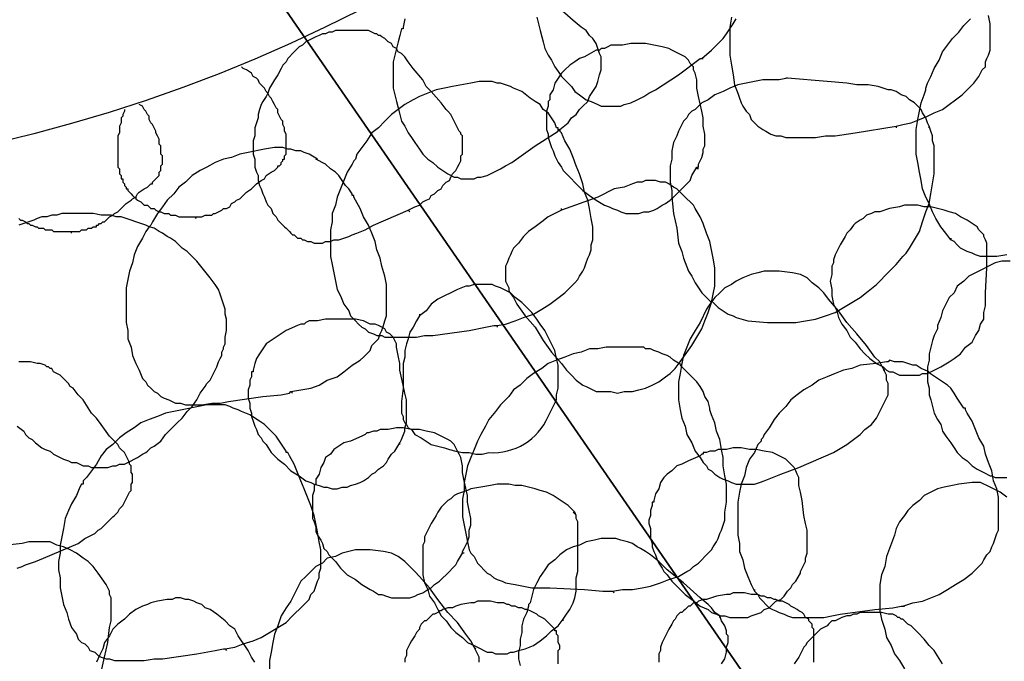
# Model space of a CAD drawing. Header units: millimetres. Extents: x 14 to 424, y 0 to 287.
# Tile 31 of 104: x 123 to 148, y 143 to 159. Entities that reach past the tile are written whole.
import ezdxf

# ---------------------------------------------------------------- set-up
doc = ezdxf.new("R2010")
doc.units = ezdxf.units.MM
doc.layers.add('PDF _0', color=7, linetype='Continuous')
doc.layers.add('PDF _CONTORNI', color=7, linetype='Continuous')

msp = doc.modelspace()

# ---------------------------------------------------------------- linework, layer by layer
at = {"layer": 'PDF _0', "lineweight": 25}
for points in [[(136.759, 156.45), (136.967, 156.616), (137.05, 156.741), (137.174, 156.824), (137.257, 156.949), (137.34, 157.032), (137.465, 157.156), (137.507, 157.281), (137.59, 157.406), (137.673, 157.53), (137.714, 157.655), (137.756, 157.821), (137.797, 157.946), (137.797, 158.07), (137.797, 158.237), (137.797, 158.278), (137.756, 158.361), (137.714, 158.486), (137.673, 158.61), (137.59, 158.735), (137.507, 158.818), (137.424, 158.943), (137.299, 159.026), (137.091, 159.192), (136.676, 159.566)], [(132.854, 159.234), (132.812, 159.026), (132.812, 158.984), (132.771, 158.984), (132.729, 158.818), (132.688, 158.652), (132.646, 158.486), (132.605, 158.32), (132.563, 158.153), (132.563, 157.987), (132.563, 157.821), (132.563, 157.655), (132.563, 157.489), (132.605, 157.323), (132.646, 157.156), (132.688, 156.99), (132.729, 156.824), (132.771, 156.658), (132.854, 156.533), (132.937, 156.367), (133.02, 156.242), (133.103, 156.118), (133.228, 155.952), (133.311, 155.827), (133.435, 155.702), (133.56, 155.619), (133.685, 155.495), (133.809, 155.412), (133.934, 155.329), (134.1, 155.245), (134.183, 155.245), (134.266, 155.204), (134.349, 155.204), (134.433, 155.204), (134.516, 155.204), (134.599, 155.204), (134.682, 155.245), (134.765, 155.245), (134.931, 155.287), (135.097, 155.37), (135.263, 155.453), (135.388, 155.536), (135.554, 155.619), (136.136, 156.035), (136.717, 156.409), (136.717, 156.45), (136.759, 156.45), (136.759, 156.409)], [(136.177, 159.275), (136.219, 159.109), (136.26, 158.943), (136.302, 158.777), (136.343, 158.652), (136.385, 158.486), (136.468, 158.32), (136.551, 158.195), (136.634, 158.029), (136.717, 157.904), (136.8, 157.78), (136.925, 157.655), (137.05, 157.53), (137.133, 157.406), (137.257, 157.323), (137.424, 157.198), (137.548, 157.156), (137.714, 157.073), (137.797, 157.032), (137.881, 157.032), (137.964, 157.032), (138.047, 157.032), (138.13, 157.032), (138.213, 157.032), (138.296, 157.032), (138.379, 157.073), (138.545, 157.115), (138.711, 157.198), (138.878, 157.281), (139.002, 157.364), (139.168, 157.447), (139.75, 157.821), (140.29, 158.237), (140.332, 158.237), (140.373, 158.237)], [(140.332, 158.237), (140.581, 158.444), (140.664, 158.527), (140.789, 158.652), (140.872, 158.735), (140.955, 158.86), (141.038, 158.984), (141.121, 159.109), (141.204, 159.234)], [(141.079, 159.275), (141.038, 159.026), (141.038, 158.777), (141.038, 158.527), (141.038, 158.32), (141.079, 158.07), (141.121, 157.821), (141.162, 157.572), (141.246, 157.364), (141.287, 157.239), (141.329, 157.115), (141.37, 157.032), (141.453, 156.907), (141.536, 156.824), (141.578, 156.699), (141.661, 156.616), (141.744, 156.533), (141.869, 156.45), (141.952, 156.409), (142.076, 156.326), (142.201, 156.284), (142.326, 156.284), (142.45, 156.242), (142.575, 156.242), (142.7, 156.242), (142.949, 156.242), (143.198, 156.242), (143.447, 156.284), (143.697, 156.284), (144.195, 156.367), (145.234, 156.533), (145.234, 156.492)], [(145.234, 156.533), (145.4, 156.575), (145.608, 156.616), (145.815, 156.699), (146.023, 156.783), (146.189, 156.866), (146.397, 156.949), (146.563, 157.073), (146.729, 157.198), (146.895, 157.323), (147.02, 157.447), (147.186, 157.613), (147.311, 157.78), (147.352, 157.863), (147.394, 157.946), (147.477, 158.029), (147.477, 158.153), (147.518, 158.237), (147.56, 158.32), (147.602, 158.444), (147.602, 158.527), (147.602, 158.735), (147.602, 158.943), (147.602, 159.109), (147.56, 159.317)], [(148.017, 153.293), (147.768, 153.251), (147.685, 153.251), (147.56, 153.251), (147.435, 153.251), (147.352, 153.251), (147.228, 153.293), (147.145, 153.334), (147.02, 153.376), (146.937, 153.418), (146.854, 153.459), (146.771, 153.542), (146.688, 153.625), (146.605, 153.667), (146.48, 153.833), (146.355, 153.999), (146.231, 154.207), (146.148, 154.373), (146.064, 154.581), (145.981, 154.747), (145.898, 154.955), (145.857, 155.162), (145.815, 155.37), (145.774, 155.619), (145.732, 155.827), (145.732, 156.035), (145.732, 156.242), (145.732, 156.45), (145.774, 156.699), (145.815, 156.907), (145.857, 157.115), (145.94, 157.323), (145.981, 157.447), (145.981, 157.489), (146.023, 157.613), (146.106, 157.78), (146.189, 157.987), (146.314, 158.195), (146.397, 158.403), (146.521, 158.569), (146.646, 158.735), (146.812, 158.901), (146.937, 159.067), (147.103, 159.234)], [(132.937, 154.415), (133.103, 154.498), (133.228, 154.539), (133.311, 154.622), (133.394, 154.664), (133.477, 154.705), (133.519, 154.788), (133.602, 154.83), (133.685, 154.913), (133.768, 154.955), (133.809, 155.038), (133.892, 155.121), (133.976, 155.162), (134.017, 155.245), (134.059, 155.329), (134.142, 155.412), (134.183, 155.495), (134.225, 155.578), (134.266, 155.661), (134.266, 155.744), (134.266, 155.786), (134.308, 155.827), (134.308, 155.869), (134.308, 155.91), (134.308, 155.952), (134.308, 155.993), (134.308, 156.035), (134.308, 156.118), (134.308, 156.159), (134.308, 156.201), (134.308, 156.242), (134.308, 156.284), (134.266, 156.326), (134.266, 156.367), (134.225, 156.409), (134.183, 156.492), (134.142, 156.575), (134.1, 156.658), (134.059, 156.741), (134.017, 156.824), (133.934, 156.907), (133.892, 156.949), (133.768, 157.115), (133.519, 157.406), (133.394, 157.53), (133.311, 157.696), (133.062, 157.987), (132.937, 158.153), (132.854, 158.278), (132.771, 158.361), (132.688, 158.403), (132.646, 158.486), (132.563, 158.527), (132.522, 158.61), (132.438, 158.652), (132.355, 158.735), (132.272, 158.777), (132.231, 158.818), (132.189, 158.818), (132.148, 158.86), (132.106, 158.86), (132.023, 158.901), (131.94, 158.943), (131.732, 158.943), (131.566, 158.943), (131.483, 158.943), (131.4, 158.943), (131.317, 158.943), (131.234, 158.943), (131.109, 158.943), (131.026, 158.901), (130.943, 158.901), (130.86, 158.86), (130.777, 158.86), (130.694, 158.818), (130.611, 158.777), (130.527, 158.735), (130.444, 158.693), (130.361, 158.652), (130.278, 158.569), (130.195, 158.527), (130.154, 158.486), (130.071, 158.403), (130.029, 158.361), (129.946, 158.278), (129.904, 158.237), (129.863, 158.153), (129.78, 158.07), (129.738, 157.987), (129.655, 157.821), (129.572, 157.696), (129.447, 157.489), (129.406, 157.364), (129.364, 157.281), (129.281, 157.156), (129.24, 157.073), (129.198, 156.949), (129.157, 156.824), (129.157, 156.741), (129.115, 156.616), (129.073, 156.492), (129.073, 156.409), (129.073, 156.284), (129.032, 156.159), (129.032, 156.076), (129.032, 155.952), (129.032, 155.827), (129.073, 155.702), (129.073, 155.619), (129.073, 155.495), (129.115, 155.37), (129.157, 155.287), (129.157, 155.162), (129.198, 155.038), (129.24, 154.955), (129.281, 154.83), (129.323, 154.747), (129.364, 154.622), (129.406, 154.539), (129.489, 154.456), (129.53, 154.332), (129.614, 154.248), (129.655, 154.165), (129.738, 154.082), (129.821, 153.999), (129.863, 153.958), (129.904, 153.916), (129.946, 153.875), (129.987, 153.833), (130.029, 153.791), (130.071, 153.791), (130.112, 153.75), (130.154, 153.708), (130.237, 153.708), (130.278, 153.667), (130.32, 153.667), (130.403, 153.625), (130.444, 153.625), (130.486, 153.625), (130.569, 153.584), (130.611, 153.584), (130.694, 153.584), (130.735, 153.584), (130.777, 153.584), (130.86, 153.625), (130.901, 153.625), (130.984, 153.625), (131.068, 153.667), (131.192, 153.667), (131.317, 153.708), (131.441, 153.75), (131.525, 153.791), (131.649, 153.833), (131.857, 153.916), (132.065, 154.041), (132.937, 154.415), (132.979, 154.373)], [(140.248, 155.453), (140.207, 155.453), (140.207, 155.495), (140.248, 155.495), (140.248, 155.578), (140.332, 155.744), (140.373, 155.869), (140.373, 155.952), (140.415, 156.035), (140.415, 156.159), (140.415, 156.326), (140.373, 156.533), (140.373, 156.741), (140.332, 156.907), (140.248, 157.281), (140.207, 157.489), (140.207, 157.696), (140.165, 157.863), (140.124, 157.946), (140.124, 158.029), (140.041, 158.112), (139.999, 158.195), (139.916, 158.278), (139.833, 158.32), (139.75, 158.361), (139.667, 158.403), (139.584, 158.444), (139.501, 158.486), (139.335, 158.527), (139.127, 158.569), (138.919, 158.61), (138.753, 158.61), (138.545, 158.61), (138.338, 158.569), (138.171, 158.569), (138.047, 158.569), (137.964, 158.527), (137.881, 158.486), (137.839, 158.486), (137.797, 158.486), (137.756, 158.444), (137.673, 158.444), (137.382, 158.278), (137.257, 158.237), (137.133, 158.153), (137.008, 158.07), (136.884, 157.946), (136.8, 157.863), (136.717, 157.738), (136.634, 157.613), (136.593, 157.447), (136.51, 157.323), (136.51, 157.281), (136.51, 157.239), (136.51, 157.198), (136.468, 157.156), (136.468, 157.032), (136.427, 156.907), (136.427, 156.824), (136.427, 156.699), (136.427, 156.575), (136.427, 156.45), (136.468, 156.326), (136.468, 156.242), (136.51, 156.118), (136.551, 155.993), (136.593, 155.91), (136.634, 155.786), (136.676, 155.702), (136.717, 155.619), (136.8, 155.495), (136.842, 155.412), (137.008, 155.245), (137.174, 155.079), (137.34, 154.913), (137.507, 154.788), (137.673, 154.664), (137.881, 154.539), (138.005, 154.498), (138.088, 154.456), (138.213, 154.415), (138.296, 154.373), (138.421, 154.332), (138.545, 154.332), (138.67, 154.332), (138.753, 154.332), (138.878, 154.373), (139.002, 154.373), (139.127, 154.415), (139.21, 154.456), (139.335, 154.539), (139.418, 154.581), (139.542, 154.664), (139.625, 154.747), (139.708, 154.83), (139.792, 154.913), (139.875, 154.996), (139.958, 155.079), (140.041, 155.162), (140.082, 155.287), (140.207, 155.495)], [(127.578, 154.207), (127.619, 154.248), (127.703, 154.248), (127.744, 154.248), (127.827, 154.29), (127.91, 154.29), (127.952, 154.29), (127.993, 154.29), (128.035, 154.332), (128.076, 154.332), (128.16, 154.373), (128.243, 154.415), (128.284, 154.456), (128.367, 154.456), (128.45, 154.498), (128.492, 154.581), (128.575, 154.622), (128.617, 154.664), (128.7, 154.705), (128.741, 154.747), (128.866, 154.872), (128.99, 154.955), (129.115, 155.079), (129.24, 155.162), (129.323, 155.204), (129.364, 155.287), (129.489, 155.37), (129.572, 155.412), (129.614, 155.453), (129.655, 155.495), (129.655, 155.536), (129.697, 155.536), (129.738, 155.578), (129.738, 155.619), (129.78, 155.661), (129.78, 155.702), (129.821, 155.702), (129.821, 155.744), (129.821, 155.786), (129.863, 155.827), (129.863, 155.869), (129.863, 155.91), (129.863, 155.952), (129.863, 155.993), (129.863, 156.035), (129.863, 156.076), (129.863, 156.118), (129.863, 156.159), (129.863, 156.242), (129.863, 156.326), (129.821, 156.409), (129.821, 156.492), (129.78, 156.575), (129.78, 156.658), (129.738, 156.699), (129.697, 156.783), (129.655, 156.866), (129.655, 156.949), (129.614, 156.99), (129.572, 157.073), (129.53, 157.156), (129.489, 157.239), (129.447, 157.281), (129.406, 157.364), (129.364, 157.406), (129.323, 157.489), (129.24, 157.572), (129.198, 157.613), (129.157, 157.696), (129.115, 157.738), (129.032, 157.78), (128.99, 157.863), (128.866, 157.946), (128.783, 157.987), (128.741, 158.029)], [(142.492, 157.738), (142.284, 157.696), (142.076, 157.696), (141.869, 157.696), (141.661, 157.655), (141.453, 157.613), (141.246, 157.572), (141.038, 157.489), (140.872, 157.406), (140.664, 157.323), (140.498, 157.198), (140.332, 157.115), (140.165, 156.949), (140.082, 156.907), (139.999, 156.824), (139.958, 156.741), (139.875, 156.658), (139.833, 156.575), (139.792, 156.492), (139.75, 156.409), (139.708, 156.284), (139.625, 156.118), (139.584, 155.91), (139.584, 155.702), (139.542, 155.536), (139.542, 155.329), (139.542, 155.121), (139.584, 154.913), (139.584, 154.747), (139.625, 154.332), (139.708, 153.958), (139.75, 153.584), (139.833, 153.376), (139.875, 153.21), (139.999, 152.878), (140.082, 152.753), (140.165, 152.587), (140.248, 152.462), (140.332, 152.337), (140.581, 152.088)], [(140.581, 152.13), (140.747, 151.964), (140.872, 151.88), (140.996, 151.797), (141.121, 151.756), (141.204, 151.714), (141.495, 151.631), (141.993, 151.59), (142.243, 151.59), (142.492, 151.59), (142.7, 151.59), (142.949, 151.631), (143.198, 151.673), (143.447, 151.756), (143.697, 151.839), (143.904, 151.964), (144.112, 152.088), (144.32, 152.213), (144.527, 152.379), (144.735, 152.545), (145.067, 152.878), (145.234, 153.044), (145.4, 153.251), (145.483, 153.334), (145.566, 153.459), (145.691, 153.667), (145.815, 153.875), (145.898, 154.124), (145.981, 154.373), (146.064, 154.581), (146.106, 154.83), (146.148, 155.079), (146.189, 155.329), (146.189, 155.578), (146.189, 155.827), (146.189, 156.035), (146.148, 156.159), (146.148, 156.284), (146.106, 156.409), (146.064, 156.533), (146.023, 156.616), (145.981, 156.741), (145.898, 156.866), (145.857, 156.949), (145.774, 157.032), (145.691, 157.115), (145.566, 157.198), (145.483, 157.281), (145.358, 157.323), (145.234, 157.406), (145.109, 157.447), (145.026, 157.447), (144.777, 157.53), (144.527, 157.572), (144.237, 157.572), (143.987, 157.613), (143.489, 157.655), (142.492, 157.738), (142.45, 157.738)], [(135.18, 151.507), (135.388, 151.548), (135.637, 151.631), (135.845, 151.714), (136.094, 151.797), (136.302, 151.922), (136.51, 152.047), (136.676, 152.171), (136.884, 152.337), (136.967, 152.421), (137.05, 152.504), (137.133, 152.587), (137.216, 152.67), (137.257, 152.753), (137.34, 152.878), (137.382, 152.961), (137.424, 153.085), (137.465, 153.21), (137.507, 153.293), (137.548, 153.418), (137.548, 153.542), (137.59, 153.667), (137.59, 153.75), (137.59, 153.999), (137.548, 154.207), (137.507, 154.456), (137.465, 154.664), (137.382, 154.872), (137.34, 155.079), (137.257, 155.329), (137.174, 155.536), (137.091, 155.744), (137.008, 155.952), (136.884, 156.159), (136.8, 156.367), (136.717, 156.45), (136.717, 156.492), (136.676, 156.492), (136.634, 156.616), (136.551, 156.741), (136.468, 156.866), (136.343, 156.949), (136.26, 157.073), (136.136, 157.156), (136.011, 157.239), (135.803, 157.406), (135.596, 157.489), (135.513, 157.53), (135.388, 157.572), (135.263, 157.613), (135.18, 157.613), (135.056, 157.655), (134.931, 157.655), (134.848, 157.655), (134.765, 157.655), (134.723, 157.655), (134.516, 157.613), (134.059, 157.53), (133.851, 157.489), (133.643, 157.447), (133.435, 157.364), (133.228, 157.281), (133.062, 157.198), (132.854, 157.073), (132.688, 156.949), (132.522, 156.824), (132.355, 156.658), (132.189, 156.492), (132.023, 156.367), (131.898, 156.159), (131.774, 155.993), (131.649, 155.827), (131.608, 155.702), (131.566, 155.661), (131.525, 155.578), (131.4, 155.37), (131.317, 155.162), (131.234, 154.955), (131.151, 154.747), (131.109, 154.539), (131.026, 154.332), (131.026, 154.124), (130.984, 153.916), (130.984, 153.708), (130.984, 153.501), (130.984, 153.251), (131.026, 153.044), (131.068, 152.836), (131.109, 152.628), (131.151, 152.421), (131.234, 152.254), (131.317, 152.047), (131.441, 151.88), (131.483, 151.756), (131.566, 151.673), (131.608, 151.631), (131.691, 151.548), (131.774, 151.465), (131.857, 151.424), (131.94, 151.34), (132.065, 151.299), (132.148, 151.257), (132.272, 151.257), (132.355, 151.216), (132.48, 151.216), (132.688, 151.216), (132.937, 151.216), (133.145, 151.216), (133.352, 151.257), (133.56, 151.257), (134.474, 151.382), (134.889, 151.465), (135.097, 151.507), (135.18, 151.507), (135.18, 151.465)], [(124.462, 153.833), (124.462, 153.875), (124.504, 153.875), (124.587, 153.875), (124.67, 153.875), (124.711, 153.916), (124.753, 153.916), (124.795, 153.916), (124.836, 153.916), (124.878, 153.958), (124.919, 153.958), (124.961, 153.958), (125.002, 153.999), (125.044, 153.999), (125.085, 153.999), (125.085, 154.041), (125.127, 154.041), (125.168, 154.082), (125.21, 154.082), (125.252, 154.124), (125.293, 154.124), (125.376, 154.207), (125.418, 154.248), (125.501, 154.29), (125.542, 154.332), (125.625, 154.373), (125.667, 154.415), (125.709, 154.456), (125.833, 154.581), (125.958, 154.664), (125.999, 154.705), (126.082, 154.747), (126.124, 154.83), (126.165, 154.872), (126.29, 154.955), (126.373, 154.996), (126.415, 155.038), (126.456, 155.079), (126.498, 155.079), (126.498, 155.121), (126.539, 155.162), (126.581, 155.204), (126.622, 155.245), (126.664, 155.287), (126.664, 155.329), (126.664, 155.37), (126.706, 155.412), (126.706, 155.453), (126.706, 155.495), (126.706, 155.536), (126.747, 155.578), (126.747, 155.619), (126.747, 155.661), (126.747, 155.702), (126.747, 155.744), (126.747, 155.786), (126.706, 155.827), (126.706, 155.869), (126.706, 155.91), (126.706, 155.952), (126.706, 155.993), (126.706, 156.035), (126.664, 156.076), (126.664, 156.118), (126.664, 156.201), (126.622, 156.284), (126.581, 156.367), (126.581, 156.409), (126.539, 156.492), (126.498, 156.575), (126.456, 156.616), (126.415, 156.699), (126.415, 156.783), (126.373, 156.824), (126.332, 156.907), (126.29, 156.949), (126.249, 157.032), (126.165, 157.073)], [(125.792, 156.949), (125.792, 156.907), (125.75, 156.824), (125.75, 156.783), (125.709, 156.741), (125.709, 156.658), (125.709, 156.616), (125.667, 156.533), (125.667, 156.492), (125.667, 156.409), (125.667, 156.367), (125.625, 156.284), (125.625, 156.242), (125.625, 156.201), (125.625, 156.118), (125.625, 156.076), (125.625, 155.993), (125.625, 155.952), (125.625, 155.869), (125.625, 155.827), (125.625, 155.744), (125.625, 155.702), (125.625, 155.619), (125.625, 155.578), (125.625, 155.495), (125.667, 155.453), (125.667, 155.37), (125.667, 155.329), (125.709, 155.287), (125.709, 155.245), (125.709, 155.204), (125.75, 155.204), (125.75, 155.162), (125.75, 155.121), (125.792, 155.079), (125.792, 155.038), (125.833, 154.996), (125.833, 154.955), (125.875, 154.955), (125.875, 154.913), (125.916, 154.872), (125.958, 154.83), (125.999, 154.788), (126.041, 154.747), (126.082, 154.747), (126.082, 154.705), (126.124, 154.664), (126.207, 154.622), (126.249, 154.581), (126.29, 154.539), (126.373, 154.539), (126.415, 154.498), (126.456, 154.456), (126.539, 154.456), (126.581, 154.415), (126.664, 154.373), (126.706, 154.373), (126.789, 154.332), (126.83, 154.332), (126.913, 154.332), (126.955, 154.29), (127.038, 154.29), (127.079, 154.29), (127.163, 154.248), (127.204, 154.248), (127.287, 154.248), (127.329, 154.248), (127.412, 154.248), (127.453, 154.248), (127.619, 154.248)], [(146.064, 156.492), (146.064, 156.533)], [(130.652, 155.702), (130.444, 155.827), (130.32, 155.869), (130.237, 155.91), (130.112, 155.91), (129.987, 155.952), (129.904, 155.952), (129.78, 155.993), (129.655, 155.993), (129.614, 155.993), (129.572, 155.993), (129.323, 155.952), (128.907, 155.869), (128.7, 155.827), (128.492, 155.744), (128.284, 155.702), (128.076, 155.619), (127.869, 155.495), (127.703, 155.412), (127.495, 155.287), (127.329, 155.121), (127.163, 154.996), (127.038, 154.83), (126.872, 154.664), (126.747, 154.498), (126.622, 154.332), (126.498, 154.124), (126.456, 154.041), (126.415, 153.999), (126.332, 153.875), (126.249, 153.708), (126.124, 153.501), (126.041, 153.293), (125.999, 153.085), (125.916, 152.878), (125.875, 152.67), (125.833, 152.462), (125.833, 152.254), (125.833, 152.005), (125.833, 151.797), (125.833, 151.59), (125.875, 151.382), (125.875, 151.174), (125.958, 150.967), (125.999, 150.759), (126.082, 150.551), (126.165, 150.385), (126.249, 150.177), (126.332, 150.094), (126.373, 150.011), (126.456, 149.928), (126.539, 149.845), (126.622, 149.803), (126.706, 149.72), (126.789, 149.679), (126.913, 149.637), (126.996, 149.596), (127.079, 149.554), (127.204, 149.554), (127.329, 149.513), (127.536, 149.513), (127.744, 149.513), (127.993, 149.554), (128.201, 149.554), (128.409, 149.596), (129.281, 149.72), (129.738, 149.762), (129.946, 149.803), (129.987, 149.845), (130.029, 149.803)], [(129.987, 149.845), (130.237, 149.886), (130.486, 149.928), (130.694, 150.011), (130.901, 150.136), (131.151, 150.219), (131.317, 150.343), (131.525, 150.51), (131.732, 150.634), (131.815, 150.717), (131.898, 150.8), (131.981, 150.883), (132.023, 151.008), (132.106, 151.091), (132.189, 151.174), (132.231, 151.299), (132.272, 151.382), (132.314, 151.507), (132.355, 151.631), (132.397, 151.756), (132.397, 151.839), (132.397, 151.964), (132.397, 152.088), (132.397, 152.296), (132.397, 152.545), (132.355, 152.753), (132.272, 153.002), (132.231, 153.21), (132.148, 153.418), (132.106, 153.625), (132.023, 153.833), (131.94, 154.041), (131.815, 154.248), (131.732, 154.456), (131.608, 154.664), (131.566, 154.747), (131.566, 154.788), (131.525, 154.788), (131.525, 154.83), (131.441, 154.955), (131.358, 155.038), (131.275, 155.162), (131.192, 155.287), (131.109, 155.37), (130.984, 155.453), (130.86, 155.578), (130.611, 155.702)], [(136.8, 154.415), (136.468, 154.248), (136.302, 154.124), (136.136, 153.999), (135.97, 153.875), (135.845, 153.75), (135.72, 153.584), (135.596, 153.459), (135.554, 153.376), (135.513, 153.293), (135.471, 153.21), (135.43, 153.085), (135.388, 153.002), (135.388, 152.919), (135.388, 152.836), (135.388, 152.711), (135.388, 152.628), (135.43, 152.545), (135.471, 152.462), (135.471, 152.379), (135.596, 152.213), (135.679, 152.047), (135.886, 151.756), (136.136, 151.465), (136.343, 151.133), (136.551, 150.842), (136.8, 150.551), (136.925, 150.385), (137.05, 150.26), (137.174, 150.136), (137.34, 150.011), (137.424, 149.97), (137.507, 149.928), (137.673, 149.845), (138.047, 149.845), (138.213, 149.803), (138.379, 149.845), (138.587, 149.845), (138.753, 149.886), (138.919, 149.928), (139.085, 150.011), (139.251, 150.094), (139.418, 150.219), (139.542, 150.302), (139.667, 150.426), (139.792, 150.593), (139.875, 150.717), (140.082, 151.008), (140.207, 151.216), (140.332, 151.424), (140.415, 151.631), (140.498, 151.839), (140.581, 152.088), (140.622, 152.296), (140.664, 152.504), (140.664, 152.753), (140.664, 152.961), (140.622, 153.21), (140.581, 153.418), (140.539, 153.625), (140.456, 153.833), (140.373, 154.082), (140.29, 154.248), (140.165, 154.456), (140.124, 154.539), (140.041, 154.622), (139.958, 154.705), (139.875, 154.788), (139.792, 154.872), (139.708, 154.955), (139.625, 154.996), (139.501, 155.079), (139.418, 155.121), (139.293, 155.121), (139.168, 155.162), (139.044, 155.162), (138.919, 155.162), (138.836, 155.121), (138.711, 155.121), (138.587, 155.079), (138.379, 154.996), (138.13, 154.955), (137.714, 154.747), (136.8, 154.415), (136.8, 154.456)], [(123.091, 148.972), (123.257, 148.848), (123.299, 148.765), (123.382, 148.682), (123.465, 148.64), (123.548, 148.557), (123.714, 148.432), (123.798, 148.391), (123.922, 148.349), (124.005, 148.266), (124.088, 148.225), (124.171, 148.183), (124.255, 148.142), (124.379, 148.1), (124.462, 148.059), (124.587, 148.059), (124.67, 148.017), (124.753, 147.975), (124.878, 147.975), (124.961, 147.934), (125.085, 147.934), (125.168, 147.934), (125.293, 147.934), (125.376, 147.934), (125.501, 147.975), (125.584, 147.975), (125.667, 148.017), (125.792, 148.017), (125.875, 148.059), (125.958, 148.1), (126.041, 148.142), (126.124, 148.183), (126.249, 148.266), (126.332, 148.308), (126.373, 148.349), (126.456, 148.432), (126.539, 148.474), (126.706, 148.599), (126.83, 148.765), (126.955, 148.889), (127.121, 149.056), (127.246, 149.18), (127.37, 149.346), (127.495, 149.471), (127.619, 149.637), (127.703, 149.803), (127.827, 149.97), (127.869, 150.053), (127.952, 150.136), (127.993, 150.219), (128.035, 150.302), (128.118, 150.468), (128.16, 150.593), (128.201, 150.676), (128.243, 150.759), (128.243, 150.842), (128.284, 150.925), (128.284, 150.967), (128.326, 151.05), (128.326, 151.216), (128.367, 151.382), (128.367, 151.548), (128.367, 151.673), (128.326, 151.797), (128.326, 151.922), (128.284, 152.047), (128.243, 152.171), (128.201, 152.296), (128.16, 152.421), (128.076, 152.545), (127.952, 152.711), (127.786, 152.919), (127.619, 153.127), (127.453, 153.293), (127.37, 153.376), (127.246, 153.459), (127.163, 153.542), (127.079, 153.625), (126.955, 153.708), (126.872, 153.75), (126.747, 153.833), (126.664, 153.875), (126.539, 153.958), (126.415, 153.999), (126.332, 154.041), (126.207, 154.082), (126.082, 154.124), (125.958, 154.165), (125.833, 154.207), (125.709, 154.248), (125.584, 154.248), (125.459, 154.29), (125.335, 154.29), (125.21, 154.29), (125.002, 154.332), (124.753, 154.332), (124.462, 154.332), (124.338, 154.332), (124.213, 154.332), (124.088, 154.29), (123.964, 154.29), (123.839, 154.248), (123.714, 154.248), (123.59, 154.207), (123.507, 154.165), (123.382, 154.124), (123.257, 154.082), (123.133, 154.041)], [(123.133, 154.207), (123.174, 154.165), (123.216, 154.165), (123.299, 154.124), (123.341, 154.082), (123.382, 154.082), (123.424, 154.041), (123.465, 154.041), (123.548, 153.999), (123.59, 153.999), (123.631, 153.958), (123.673, 153.958), (123.756, 153.958), (123.798, 153.916), (123.839, 153.916), (123.922, 153.916), (123.964, 153.916), (124.005, 153.875), (124.088, 153.875), (124.13, 153.875), (124.171, 153.875), (124.255, 153.875), (124.296, 153.875), (124.338, 153.875), (124.462, 153.875)], [(147.435, 153.791), (147.394, 153.833)], [(146.605, 153.708), (146.605, 153.667)], [(148.1, 153.127), (147.892, 153.127), (147.726, 153.085), (147.56, 153.002), (147.394, 152.919), (147.228, 152.836), (147.062, 152.753), (146.937, 152.628), (146.771, 152.504), (146.688, 152.337), (146.563, 152.213), (146.48, 152.047), (146.397, 151.88), (146.355, 151.714), (146.272, 151.507), (146.272, 151.465), (146.272, 151.424), (146.189, 151.257), (146.148, 151.133), (146.106, 150.967), (146.064, 150.8), (146.064, 150.634), (146.023, 150.468), (146.023, 150.26), (146.023, 150.094), (146.064, 149.928), (146.064, 149.762), (146.106, 149.637), (146.148, 149.471), (146.189, 149.305), (146.272, 149.139), (146.355, 149.014), (146.397, 148.848), (146.48, 148.723), (146.605, 148.557), (146.688, 148.432), (146.771, 148.308), (146.895, 148.183), (147.02, 148.1), (147.145, 147.975), (147.269, 147.892), (147.435, 147.809), (147.602, 147.726), (147.643, 147.726), (147.726, 147.685), (147.809, 147.685), (147.892, 147.685), (148.017, 147.685)], [(132.729, 148.516), (132.729, 148.557), (132.771, 148.64), (132.854, 148.848), (132.854, 148.931), (132.895, 149.056), (132.895, 149.139), (132.895, 149.222), (132.895, 149.429), (132.895, 149.637), (132.854, 149.803), (132.812, 150.011), (132.729, 150.385), (132.729, 150.551), (132.688, 150.759), (132.646, 150.967), (132.646, 151.05), (132.605, 151.133), (132.563, 151.216), (132.48, 151.299), (132.397, 151.34), (132.355, 151.424), (132.272, 151.465), (132.189, 151.507), (132.106, 151.548), (131.981, 151.548), (131.815, 151.631), (131.608, 151.673), (131.441, 151.673), (131.234, 151.673), (131.026, 151.673), (130.86, 151.673), (130.652, 151.631), (130.569, 151.631), (130.444, 151.631), (130.361, 151.59), (130.32, 151.548), (130.278, 151.548), (130.237, 151.548), (130.154, 151.507), (129.863, 151.382), (129.738, 151.299), (129.614, 151.216), (129.489, 151.133), (129.364, 151.05), (129.281, 150.925), (129.198, 150.8), (129.115, 150.676), (129.073, 150.551), (129.032, 150.385), (129.032, 150.343), (128.99, 150.343), (128.99, 150.302), (128.99, 150.219), (128.949, 150.136), (128.949, 150.011), (128.907, 149.886), (128.907, 149.762), (128.907, 149.679), (128.949, 149.554), (128.949, 149.429), (128.99, 149.305), (128.99, 149.222), (129.032, 149.097), (129.073, 148.972), (129.115, 148.889), (129.157, 148.765), (129.24, 148.682), (129.281, 148.599), (129.364, 148.516), (129.489, 148.308), (129.655, 148.142), (129.821, 148.017), (129.987, 147.851), (130.195, 147.726), (130.361, 147.602), (130.486, 147.56), (130.569, 147.518), (130.694, 147.477), (130.818, 147.435), (130.901, 147.435), (131.026, 147.394), (131.151, 147.394), (131.275, 147.435), (131.4, 147.435), (131.483, 147.477), (131.608, 147.518), (131.732, 147.56), (131.815, 147.602), (131.94, 147.685), (132.023, 147.768), (132.106, 147.809), (132.189, 147.892), (132.314, 147.975), (132.397, 148.059), (132.438, 148.142), (132.522, 148.266), (132.605, 148.349), (132.729, 148.557)], [(143.987, 151.382), (143.987, 151.382)], [(139.833, 150.51), (139.625, 150.634), (139.542, 150.717), (139.459, 150.759), (139.335, 150.8), (139.251, 150.842), (139.127, 150.883), (139.044, 150.925), (138.919, 150.925), (138.878, 150.967), (138.794, 150.967), (138.587, 150.967), (138.13, 150.967), (137.922, 150.967), (137.714, 150.925), (137.507, 150.925), (137.299, 150.842), (137.091, 150.8), (136.884, 150.717), (136.676, 150.634), (136.468, 150.551), (136.302, 150.426), (136.094, 150.302), (135.928, 150.177), (135.762, 150.011), (135.596, 149.886), (135.471, 149.72), (135.388, 149.637), (135.346, 149.596), (135.263, 149.513), (135.139, 149.346), (134.973, 149.139), (134.889, 148.972), (134.765, 148.765), (134.682, 148.599), (134.599, 148.391), (134.516, 148.183), (134.433, 147.975), (134.391, 147.768), (134.349, 147.56), (134.349, 147.352), (134.308, 147.145), (134.308, 146.895), (134.308, 146.688), (134.349, 146.48), (134.391, 146.272), (134.433, 146.064), (134.474, 145.857), (134.516, 145.774), (134.599, 145.691), (134.64, 145.608), (134.682, 145.524), (134.765, 145.441), (134.848, 145.358), (134.931, 145.275), (135.014, 145.234), (135.097, 145.151), (135.18, 145.109), (135.305, 145.067), (135.388, 145.026), (135.637, 144.984), (135.845, 144.943), (136.053, 144.901), (136.26, 144.901), (136.51, 144.901), (137.382, 144.86), (137.839, 144.818), (138.047, 144.818), (138.088, 144.818), (138.13, 144.777)], [(123.091, 145.4), (123.216, 145.441), (123.299, 145.483), (123.548, 145.566), (123.756, 145.649), (124.628, 146.023), (124.795, 146.148), (124.878, 146.189), (124.961, 146.231), (125.044, 146.272), (125.127, 146.355), (125.21, 146.397), (125.293, 146.48), (125.335, 146.521), (125.418, 146.605), (125.501, 146.688), (125.542, 146.729), (125.625, 146.812), (125.667, 146.895), (125.75, 146.978), (125.792, 147.062), (125.833, 147.145), (125.875, 147.228), (125.916, 147.311), (125.958, 147.352), (125.958, 147.394), (125.958, 147.435), (125.958, 147.518), (125.999, 147.56), (125.999, 147.602), (125.999, 147.643), (125.999, 147.685), (125.999, 147.726), (125.999, 147.768), (125.958, 147.809), (125.958, 147.892), (125.958, 147.934), (125.958, 147.975), (125.916, 148.017), (125.916, 148.059), (125.875, 148.142), (125.833, 148.225), (125.792, 148.308), (125.709, 148.391), (125.667, 148.432), (125.625, 148.516), (125.542, 148.599), (125.418, 148.723), (125.21, 149.014), (125.085, 149.18), (124.961, 149.305), (124.753, 149.637), (124.628, 149.762), (124.504, 149.928), (124.421, 149.97), (124.379, 150.053), (124.296, 150.136), (124.255, 150.177), (124.171, 150.26), (124.088, 150.302), (124.005, 150.343), (123.964, 150.426), (123.922, 150.426), (123.881, 150.468), (123.839, 150.468), (123.798, 150.51), (123.673, 150.551), (123.59, 150.551), (123.424, 150.593), (123.257, 150.593), (123.133, 150.593)], [(146.064, 150.343), (145.857, 150.426), (145.732, 150.51), (145.649, 150.51), (145.524, 150.551), (145.4, 150.593), (145.317, 150.593), (145.192, 150.593), (145.067, 150.634), (145.026, 150.593), (144.984, 150.593), (144.735, 150.551), (144.32, 150.51), (144.112, 150.426), (143.904, 150.385), (143.697, 150.302), (143.489, 150.219), (143.281, 150.136), (143.115, 150.011), (142.907, 149.886), (142.741, 149.762), (142.575, 149.637), (142.45, 149.471), (142.284, 149.305), (142.159, 149.139), (142.035, 148.931), (141.91, 148.765), (141.869, 148.682), (141.827, 148.64), (141.827, 148.599), (141.744, 148.516), (141.661, 148.308), (141.536, 148.142), (141.453, 147.934), (141.412, 147.726), (141.329, 147.518), (141.287, 147.311), (141.246, 147.062), (141.246, 146.854), (141.246, 146.646), (141.246, 146.438), (141.246, 146.231), (141.287, 146.023), (141.287, 145.815), (141.37, 145.608), (141.412, 145.4), (141.495, 145.192), (141.578, 144.984), (141.661, 144.818), (141.744, 144.735), (141.786, 144.652), (141.869, 144.569), (141.952, 144.486), (142.035, 144.403), (142.118, 144.361), (142.201, 144.32), (142.284, 144.278), (142.409, 144.237), (142.492, 144.195), (142.616, 144.154), (142.741, 144.154), (142.949, 144.154), (143.156, 144.154), (143.406, 144.154), (143.613, 144.195), (143.821, 144.237), (144.694, 144.361), (145.151, 144.403), (145.358, 144.444), (145.4, 144.444), (145.441, 144.444)], [(138.088, 144.818), (138.338, 144.86), (138.587, 144.86), (138.836, 144.901), (139.044, 144.943), (139.293, 145.026), (139.501, 145.109), (139.75, 145.192), (139.958, 145.317), (140.041, 145.358), (140.124, 145.441), (140.248, 145.524), (140.332, 145.608), (140.415, 145.691), (140.498, 145.774), (140.581, 145.857), (140.622, 145.94), (140.705, 146.064), (140.747, 146.148), (140.789, 146.272), (140.83, 146.355), (140.872, 146.48), (140.913, 146.605), (140.913, 146.812), (140.955, 147.062), (140.955, 147.269), (140.955, 147.518), (140.913, 147.726), (140.872, 147.975), (140.872, 148.183), (140.83, 148.391), (140.789, 148.64), (140.705, 148.848), (140.664, 149.056), (140.581, 149.263), (140.539, 149.388), (140.539, 149.429), (140.498, 149.596), (140.415, 149.72), (140.373, 149.845), (140.29, 149.97), (140.207, 150.094), (140.124, 150.177), (139.999, 150.302), (139.792, 150.51)], [(144.943, 150.385), (144.901, 150.385)], [(145.4, 144.444), (145.649, 144.527), (145.898, 144.569), (146.106, 144.652), (146.314, 144.735), (146.521, 144.86), (146.729, 144.984), (146.937, 145.109), (147.145, 145.275), (147.228, 145.358), (147.311, 145.441), (147.394, 145.524), (147.435, 145.608), (147.518, 145.732), (147.602, 145.815), (147.643, 145.94), (147.685, 146.023), (147.726, 146.148), (147.768, 146.272), (147.809, 146.355), (147.809, 146.48), (147.809, 146.605), (147.809, 146.729), (147.809, 146.937), (147.809, 147.186), (147.768, 147.394), (147.685, 147.602), (147.643, 147.851), (147.56, 148.059), (147.477, 148.266), (147.435, 148.474), (147.311, 148.682), (147.228, 148.889), (147.145, 149.097), (147.02, 149.305), (146.978, 149.388), (146.978, 149.429), (146.937, 149.429), (146.854, 149.554), (146.771, 149.679), (146.688, 149.803), (146.605, 149.928), (146.521, 150.011), (146.397, 150.094), (146.272, 150.177), (146.023, 150.343)], [(128.326, 143.364), (128.575, 143.406), (128.783, 143.489), (129.032, 143.572), (129.24, 143.655), (129.447, 143.78), (129.655, 143.904), (129.863, 144.029), (130.029, 144.195), (130.112, 144.278), (130.195, 144.361), (130.278, 144.444), (130.361, 144.527), (130.444, 144.61), (130.486, 144.735), (130.569, 144.818), (130.611, 144.943), (130.652, 145.067), (130.694, 145.151), (130.694, 145.275), (130.735, 145.4), (130.735, 145.524), (130.735, 145.608), (130.735, 145.857), (130.694, 146.064), (130.652, 146.314), (130.611, 146.521), (130.569, 146.729), (130.486, 146.978), (130.403, 147.186), (130.32, 147.394), (130.237, 147.602), (130.154, 147.809), (130.071, 148.017), (129.946, 148.225), (129.904, 148.308), (129.863, 148.308), (129.863, 148.349), (129.78, 148.474), (129.697, 148.599), (129.614, 148.723), (129.53, 148.806), (129.406, 148.931), (129.323, 149.014), (129.198, 149.097), (128.949, 149.263), (128.741, 149.346), (128.658, 149.388), (128.533, 149.429), (128.45, 149.471), (128.326, 149.513), (128.201, 149.513), (128.118, 149.513), (127.993, 149.513), (127.952, 149.513), (127.869, 149.513), (127.661, 149.471), (127.246, 149.388), (127.038, 149.346), (126.83, 149.305), (126.622, 149.222), (126.415, 149.139), (126.207, 149.056), (126.041, 148.931), (125.833, 148.806), (125.667, 148.682), (125.501, 148.516), (125.335, 148.391), (125.21, 148.225), (125.085, 148.017), (124.961, 147.851), (124.836, 147.685), (124.753, 147.602), (124.753, 147.518), (124.711, 147.518), (124.67, 147.435), (124.587, 147.228), (124.462, 147.02), (124.379, 146.854), (124.296, 146.646), (124.255, 146.397), (124.213, 146.189), (124.171, 145.981), (124.171, 145.774), (124.13, 145.566), (124.13, 145.358), (124.171, 145.151), (124.171, 144.901), (124.213, 144.694), (124.255, 144.486), (124.338, 144.278), (124.379, 144.112), (124.462, 143.904), (124.587, 143.738), (124.628, 143.613), (124.711, 143.53), (124.795, 143.489), (124.878, 143.406), (124.919, 143.323), (125.044, 143.281), (125.127, 143.198), (125.21, 143.156), (125.335, 143.115), (125.418, 143.115), (125.542, 143.073), (125.625, 143.073), (125.875, 143.073), (126.082, 143.073), (126.29, 143.073), (126.539, 143.115), (126.747, 143.115), (127.619, 143.24), (128.076, 143.323), (128.284, 143.364), (128.326, 143.364), (128.367, 143.323)], [(132.854, 149.056), (132.854, 149.056)], [(134.349, 145.774), (134.308, 145.774), (134.308, 145.815), (134.349, 145.898), (134.433, 146.064), (134.474, 146.189), (134.474, 146.272), (134.474, 146.355), (134.516, 146.48), (134.516, 146.646), (134.474, 146.854), (134.433, 147.062), (134.433, 147.228), (134.349, 147.602), (134.308, 147.809), (134.308, 147.975), (134.266, 148.183), (134.225, 148.266), (134.183, 148.349), (134.142, 148.432), (134.1, 148.516), (134.017, 148.599), (133.934, 148.64), (133.851, 148.682), (133.768, 148.723), (133.685, 148.765), (133.602, 148.806), (133.394, 148.848), (133.228, 148.889), (133.02, 148.889), (132.812, 148.931), (132.646, 148.931), (132.438, 148.889), (132.231, 148.889), (132.148, 148.848), (132.065, 148.848), (131.94, 148.806), (131.898, 148.806), (131.857, 148.765), (131.774, 148.723), (131.483, 148.599), (131.317, 148.557), (131.192, 148.474), (131.068, 148.391), (130.984, 148.266), (130.86, 148.183), (130.818, 148.059), (130.735, 147.934), (130.694, 147.768), (130.611, 147.643), (130.611, 147.602), (130.611, 147.56), (130.611, 147.518), (130.569, 147.477), (130.569, 147.352), (130.527, 147.228), (130.527, 147.103), (130.527, 147.02), (130.527, 146.895), (130.527, 146.771), (130.527, 146.646), (130.569, 146.563), (130.611, 146.438), (130.611, 146.314), (130.652, 146.231), (130.735, 146.106), (130.777, 146.023), (130.818, 145.898), (130.901, 145.815), (130.943, 145.732), (131.109, 145.566), (131.234, 145.4), (131.4, 145.234), (131.608, 145.109), (131.774, 144.984), (131.981, 144.86), (132.065, 144.818), (132.189, 144.735), (132.272, 144.735), (132.397, 144.694), (132.522, 144.652), (132.646, 144.652), (132.729, 144.652), (132.854, 144.652), (132.979, 144.652), (133.103, 144.694), (133.186, 144.735), (133.311, 144.777), (133.435, 144.86), (133.519, 144.901), (133.602, 144.984), (133.726, 145.067), (133.809, 145.151), (133.892, 145.234), (133.976, 145.317), (134.059, 145.4), (134.142, 145.483), (134.183, 145.566), (134.308, 145.774)], [(140.082, 148.557), (140.082, 148.557)], [(146.646, 148.474), (146.646, 148.474)], [(142.616, 147.975), (142.575, 148.017)], [(136.842, 144.07), (136.842, 144.112), (136.925, 144.237), (137.008, 144.361), (137.091, 144.527), (137.133, 144.652), (137.174, 144.818), (137.174, 144.984), (137.174, 145.151), (137.216, 145.317), (137.216, 145.94), (137.216, 146.272), (137.216, 146.438), (137.216, 146.48), (137.216, 146.563), (137.174, 146.646), (137.174, 146.729), (137.133, 146.812), (137.091, 146.854), (137.008, 146.937), (136.967, 146.978), (136.842, 147.062), (136.717, 147.145), (136.593, 147.228), (136.427, 147.311), (136.26, 147.352), (136.136, 147.394), (135.97, 147.435), (135.803, 147.477), (135.637, 147.477), (135.471, 147.518), (135.346, 147.518), (135.18, 147.518), (135.014, 147.477), (134.765, 147.435), (134.516, 147.394), (134.433, 147.352), (134.308, 147.311), (134.183, 147.269), (134.1, 147.228), (134.017, 147.145), (133.934, 147.103), (133.851, 147.02), (133.768, 146.937), (133.685, 146.812), (133.643, 146.729), (133.519, 146.521), (133.435, 146.355), (133.394, 146.272), (133.352, 146.189), (133.352, 146.064), (133.311, 145.981), (133.311, 145.774), (133.311, 145.608), (133.311, 145.4), (133.311, 145.234), (133.352, 145.026), (133.435, 144.86), (133.477, 144.694), (133.602, 144.527), (133.685, 144.361), (133.768, 144.195), (133.892, 144.07), (134.017, 143.904), (134.142, 143.78), (134.308, 143.655), (134.433, 143.53), (134.599, 143.447), (134.682, 143.406), (134.765, 143.364), (134.848, 143.323), (134.931, 143.281), (135.056, 143.281), (135.139, 143.24), (135.222, 143.24), (135.305, 143.24), (135.43, 143.24), (135.513, 143.281), (135.596, 143.281), (135.72, 143.323), (135.886, 143.364), (136.094, 143.447), (136.26, 143.572), (136.427, 143.697), (136.551, 143.821), (136.717, 143.946), (136.842, 144.112)], [(148.017, 147.186), (147.851, 147.311), (147.685, 147.394), (147.518, 147.477), (147.435, 147.518), (147.352, 147.56), (147.145, 147.56), (146.812, 147.518), (146.646, 147.477), (146.438, 147.435), (146.272, 147.394), (146.106, 147.311), (145.94, 147.228), (145.815, 147.103), (145.649, 146.978), (145.524, 146.854), (145.441, 146.729), (145.317, 146.563), (145.234, 146.397), (145.192, 146.231), (145.067, 145.898), (144.984, 145.691), (144.943, 145.441), (144.86, 145.234), (144.818, 144.984), (144.818, 144.777), (144.818, 144.527), (144.818, 144.32), (144.86, 144.112), (144.943, 143.863), (144.984, 143.655), (145.109, 143.447), (145.192, 143.24), (145.317, 143.073), (145.441, 142.866)], [(137.133, 146.771), (137.091, 146.812)], [(140.83, 142.99), (140.913, 143.115), (140.955, 143.281), (140.955, 143.406), (140.996, 143.53), (140.996, 143.697), (140.955, 143.738), (140.955, 143.821), (140.913, 143.946), (140.83, 144.07), (140.789, 144.195), (140.664, 144.278), (140.581, 144.403), (140.498, 144.486), (140.29, 144.652), (139.875, 145.026), (139.459, 145.358), (139.251, 145.566), (139.044, 145.732), (138.919, 145.815), (138.794, 145.898), (138.711, 145.94), (138.587, 146.023), (138.462, 146.064), (138.296, 146.106), (138.171, 146.148), (138.088, 146.148), (137.964, 146.148), (137.797, 146.148), (137.631, 146.106), (137.424, 146.064), (137.257, 145.981), (137.091, 145.94), (136.925, 145.857), (136.759, 145.732), (136.634, 145.608), (136.468, 145.483), (136.385, 145.358), (136.26, 145.192), (136.177, 145.026), (136.094, 144.86), (136.053, 144.694), (136.011, 144.527), (135.97, 144.486), (135.97, 144.444), (135.928, 144.278), (135.845, 144.112), (135.803, 143.946), (135.803, 143.78), (135.762, 143.613), (135.762, 143.447), (135.72, 143.281), (135.72, 143.115), (135.762, 142.949)], [(125.21, 142.783), (125.293, 143.156), (125.376, 143.53), (125.418, 143.904), (125.459, 144.07), (125.459, 144.278), (125.459, 144.444), (125.459, 144.652), (125.418, 144.735), (125.418, 144.818), (125.335, 144.984), (125.127, 145.275), (125.002, 145.441), (124.878, 145.566), (124.753, 145.649), (124.587, 145.774), (124.421, 145.857), (124.255, 145.94), (124.088, 145.981), (123.922, 146.064), (123.714, 146.064), (123.548, 146.064), (123.382, 146.064), (123.216, 146.023), (122.842, 145.981)], [(134.723, 143.032), (134.723, 143.156), (134.682, 143.24), (134.64, 143.323), (134.599, 143.406), (134.516, 143.572), (134.391, 143.738), (134.183, 144.029), (133.934, 144.278), (133.685, 144.61), (133.477, 144.901), (133.228, 145.192), (133.103, 145.317), (132.979, 145.441), (132.854, 145.566), (132.688, 145.691), (132.605, 145.732), (132.522, 145.774), (132.314, 145.815), (131.981, 145.857), (131.815, 145.857), (131.608, 145.857), (131.441, 145.815), (131.275, 145.774), (131.109, 145.691), (130.901, 145.649), (130.777, 145.524), (130.611, 145.441), (130.486, 145.317), (130.361, 145.192), (130.237, 145.067), (130.154, 144.901), (129.987, 144.569), (129.863, 144.403), (129.738, 144.195), (129.655, 143.946), (129.572, 143.738), (129.53, 143.53), (129.489, 143.281), (129.447, 143.073), (129.447, 142.824)], [(134.474, 145.898), (134.474, 145.898)], [(139.667, 144.984), (139.667, 144.984)], [(141.661, 144.86), (141.661, 144.818)], [(129.073, 143.032), (128.99, 143.156), (128.907, 143.323), (128.824, 143.447), (128.741, 143.572), (128.658, 143.697), (128.575, 143.863), (128.45, 143.946), (128.326, 144.07), (128.118, 144.237), (127.952, 144.361), (127.827, 144.403), (127.744, 144.486), (127.619, 144.527), (127.536, 144.569), (127.412, 144.61), (127.329, 144.61), (127.204, 144.652), (127.079, 144.652), (126.996, 144.61), (126.872, 144.61), (126.622, 144.569), (126.456, 144.527), (126.373, 144.486), (126.249, 144.444), (126.165, 144.403), (126.082, 144.361), (125.916, 144.237), (125.792, 144.112), (125.625, 143.987), (125.501, 143.863), (125.418, 143.697), (125.293, 143.53), (125.252, 143.364), (125.168, 143.198), (125.085, 143.032)], [(143.156, 143.032), (143.156, 143.198), (143.156, 143.364), (143.156, 143.53), (143.156, 143.572), (143.156, 143.655), (143.156, 143.738), (143.156, 143.78), (143.156, 143.821), (143.156, 143.863), (143.115, 143.904), (143.115, 143.946), (143.115, 143.987), (143.073, 144.029), (143.032, 144.07), (143.032, 144.112), (142.949, 144.154), (142.907, 144.237), (142.866, 144.278), (142.783, 144.32), (142.741, 144.361), (142.658, 144.403), (142.575, 144.444), (142.533, 144.486), (142.45, 144.527), (142.367, 144.569), (142.284, 144.569), (142.201, 144.61), (142.159, 144.61), (142.076, 144.652), (141.993, 144.652), (141.91, 144.694), (141.827, 144.694), (141.744, 144.735), (141.578, 144.735), (141.412, 144.777), (141.329, 144.777), (141.287, 144.777), (141.204, 144.777), (141.121, 144.777), (141.038, 144.735), (140.955, 144.735), (140.705, 144.694), (140.581, 144.652), (140.456, 144.61), (140.373, 144.61), (140.248, 144.569), (140.207, 144.527), (140.124, 144.527), (140.082, 144.486), (140.041, 144.444), (139.999, 144.444), (139.958, 144.403), (139.916, 144.361), (139.875, 144.32), (139.833, 144.278), (139.792, 144.278), (139.75, 144.237), (139.708, 144.195), (139.667, 144.112), (139.625, 144.07), (139.584, 143.987), (139.501, 143.863), (139.459, 143.78), (139.418, 143.697), (139.376, 143.613), (139.335, 143.53), (139.293, 143.406), (139.293, 143.323), (139.251, 143.24), (139.251, 143.156), (139.251, 143.032)], [(136.717, 142.99), (136.717, 143.156), (136.717, 143.323), (136.759, 143.364), (136.759, 143.447), (136.717, 143.53), (136.717, 143.572), (136.717, 143.613), (136.717, 143.655), (136.717, 143.697), (136.676, 143.738), (136.676, 143.78), (136.676, 143.821), (136.634, 143.821), (136.634, 143.863), (136.593, 143.904), (136.551, 143.946), (136.468, 144.029), (136.427, 144.07), (136.385, 144.112), (136.302, 144.154), (136.219, 144.195), (136.177, 144.237), (136.094, 144.278), (136.011, 144.32), (135.928, 144.361), (135.886, 144.361), (135.803, 144.403), (135.72, 144.403), (135.637, 144.444), (135.554, 144.444), (135.471, 144.486), (135.43, 144.486), (135.346, 144.527), (135.18, 144.527), (135.014, 144.569), (134.931, 144.569), (134.848, 144.569), (134.765, 144.569), (134.682, 144.569), (134.599, 144.527), (134.516, 144.527), (134.266, 144.486), (134.142, 144.444), (134.059, 144.403), (133.934, 144.403), (133.809, 144.361), (133.768, 144.32), (133.726, 144.32), (133.685, 144.278), (133.602, 144.237), (133.56, 144.237), (133.519, 144.195), (133.477, 144.154), (133.435, 144.112), (133.394, 144.07), (133.352, 144.07), (133.311, 144.029), (133.269, 143.987), (133.228, 143.904), (133.228, 143.863), (133.145, 143.78), (133.103, 143.697), (133.02, 143.572), (132.979, 143.489), (132.937, 143.406), (132.895, 143.323), (132.895, 143.198), (132.854, 143.115), (132.854, 143.032)], [(133.685, 144.361), (133.685, 144.361)], [(140.789, 144.154), (140.789, 144.195)], [(146.397, 142.99), (146.189, 143.323), (146.064, 143.447), (145.94, 143.613), (145.898, 143.655), (145.815, 143.738), (145.732, 143.821), (145.691, 143.863), (145.608, 143.946), (145.524, 143.987), (145.483, 144.029), (145.4, 144.112), (145.358, 144.112), (145.317, 144.154), (145.275, 144.154), (145.234, 144.195), (145.151, 144.237), (145.026, 144.237), (144.86, 144.278), (144.694, 144.278), (144.61, 144.278), (144.486, 144.278), (144.403, 144.278), (144.32, 144.278), (144.237, 144.237), (144.154, 144.237), (144.07, 144.195), (143.987, 144.195), (143.863, 144.154), (143.78, 144.112), (143.697, 144.07), (143.613, 144.07), (143.53, 143.987), (143.489, 143.946), (143.406, 143.904), (143.323, 143.863), (143.24, 143.78), (143.198, 143.738), (143.115, 143.655), (143.073, 143.613), (142.99, 143.53), (142.949, 143.447), (142.907, 143.406), (142.866, 143.323), (142.783, 143.156), (142.658, 142.99)], [(134.64, 143.364), (134.599, 143.406)]]:
    msp.add_lwpolyline(points, dxfattribs=at)
for points in [[(145.317, 154.498), (145.067, 154.456), (144.818, 154.373), (144.694, 154.373), (144.61, 154.332), (144.486, 154.29), (144.403, 154.207), (144.32, 154.165), (144.195, 154.082), (144.154, 154.041), (144.07, 153.916), (143.987, 153.833), (143.946, 153.75), (143.821, 153.542), (143.738, 153.376), (143.697, 153.293), (143.655, 153.168), (143.655, 153.085), (143.613, 153.002), (143.613, 152.794), (143.572, 152.628), (143.613, 152.421), (143.613, 152.254), (143.655, 152.047), (143.738, 151.88), (143.78, 151.714), (143.863, 151.548), (143.987, 151.382), (144.07, 151.216), (144.195, 151.091), (144.32, 150.925), (144.444, 150.8), (144.569, 150.676), (144.735, 150.551), (144.901, 150.468), (144.984, 150.385), (145.067, 150.343), (145.151, 150.343), (145.234, 150.302), (145.317, 150.26), (145.441, 150.26), (145.524, 150.26), (145.608, 150.26), (145.732, 150.26), (145.815, 150.26), (145.898, 150.302), (146.023, 150.302), (146.189, 150.385), (146.355, 150.468), (146.563, 150.593), (146.688, 150.676), (146.854, 150.8), (146.978, 150.967), (147.145, 151.091), (147.228, 151.257), (147.311, 151.382), (147.352, 151.548), (147.435, 151.673), (147.435, 151.839), (147.477, 152.005), (147.477, 152.171), (147.477, 152.337), (147.518, 152.961), (147.518, 153.293), (147.518, 153.418), (147.518, 153.501), (147.518, 153.584), (147.477, 153.667), (147.435, 153.75), (147.435, 153.791), (147.352, 153.875), (147.311, 153.916), (147.269, 153.999), (147.145, 154.082), (147.02, 154.165), (146.854, 154.248), (146.729, 154.332), (146.563, 154.373), (146.438, 154.415), (146.272, 154.456), (146.106, 154.498), (145.94, 154.498), (145.774, 154.539), (145.608, 154.539), (145.441, 154.539)], [(140.29, 151.59), (140.165, 151.382), (140.041, 151.174), (139.958, 150.967), (139.875, 150.759), (139.833, 150.551), (139.792, 150.302), (139.75, 150.094), (139.75, 149.845), (139.75, 149.637), (139.792, 149.388), (139.833, 149.18), (139.916, 148.972), (139.958, 148.765), (140.082, 148.557), (140.165, 148.349), (140.29, 148.183), (140.373, 148.059), (140.456, 147.975), (140.498, 147.892), (140.581, 147.851), (140.664, 147.768), (140.789, 147.685), (140.872, 147.643), (140.996, 147.602), (141.079, 147.56), (141.204, 147.518), (141.329, 147.518), (141.453, 147.518), (141.536, 147.518), (141.661, 147.518), (141.786, 147.56), (141.91, 147.602), (142.118, 147.685), (142.326, 147.768), (142.783, 147.934), (143.655, 148.308), (143.987, 148.516), (144.154, 148.64), (144.32, 148.765), (144.444, 148.889), (144.61, 149.014), (144.735, 149.18), (144.818, 149.346), (144.86, 149.429), (144.901, 149.513), (144.943, 149.596), (144.984, 149.679), (145.026, 149.762), (145.026, 149.886), (145.026, 149.97), (145.026, 150.053), (144.984, 150.136), (144.984, 150.26), (144.943, 150.343), (144.901, 150.426), (144.818, 150.593), (144.694, 150.717), (144.486, 151.008), (144.237, 151.299), (143.987, 151.59), (143.78, 151.88), (143.53, 152.171), (143.406, 152.337), (143.281, 152.462), (143.115, 152.587), (142.99, 152.711), (142.907, 152.753), (142.824, 152.794), (142.616, 152.836), (142.284, 152.878), (142.076, 152.878), (141.91, 152.878), (141.744, 152.836), (141.578, 152.794), (141.37, 152.711), (141.204, 152.628), (141.079, 152.545), (140.913, 152.462), (140.789, 152.337), (140.664, 152.213), (140.539, 152.047), (140.456, 151.922)], [(142.824, 145.275), (142.824, 145.317), (142.866, 145.4), (142.949, 145.566), (142.949, 145.649), (142.99, 145.774), (142.99, 145.857), (142.99, 145.94), (142.99, 146.148), (142.99, 146.355), (142.949, 146.521), (142.907, 146.729), (142.866, 147.103), (142.824, 147.311), (142.783, 147.477), (142.783, 147.685), (142.741, 147.768), (142.7, 147.851), (142.658, 147.934), (142.575, 148.017), (142.533, 148.059), (142.45, 148.142), (142.367, 148.183), (142.284, 148.225), (142.201, 148.266), (142.118, 148.308), (141.91, 148.349), (141.702, 148.391), (141.536, 148.391), (141.329, 148.432), (141.121, 148.432), (140.955, 148.391), (140.747, 148.391), (140.664, 148.349), (140.539, 148.349), (140.456, 148.308), (140.415, 148.308), (140.373, 148.308), (140.373, 148.266), (140.332, 148.266), (140.29, 148.225), (139.999, 148.1), (139.833, 148.017), (139.708, 147.975), (139.584, 147.851), (139.459, 147.768), (139.376, 147.685), (139.293, 147.56), (139.251, 147.394), (139.168, 147.269), (139.127, 147.103), (139.127, 147.062), (139.085, 147.062), (139.085, 147.02), (139.085, 146.978), (139.044, 146.854), (139.044, 146.729), (139.002, 146.605), (139.002, 146.521), (139.044, 146.397), (139.044, 146.272), (139.044, 146.148), (139.085, 146.023), (139.085, 145.94), (139.127, 145.815), (139.168, 145.732), (139.21, 145.608), (139.251, 145.524), (139.335, 145.4), (139.376, 145.317), (139.459, 145.234), (139.584, 145.067), (139.75, 144.901), (139.916, 144.735), (140.082, 144.61), (140.29, 144.444), (140.498, 144.361), (140.581, 144.278), (140.705, 144.237), (140.789, 144.195), (140.913, 144.195), (141.038, 144.154), (141.121, 144.154), (141.246, 144.154), (141.37, 144.154), (141.495, 144.154), (141.578, 144.195), (141.702, 144.237), (141.827, 144.278), (141.91, 144.361), (142.035, 144.403), (142.118, 144.486), (142.201, 144.569), (142.326, 144.61), (142.409, 144.694), (142.492, 144.818), (142.575, 144.901), (142.616, 144.984), (142.7, 145.067)]]:
    msp.add_lwpolyline(points, close=True, dxfattribs=at)
msp.add_lwpolyline([(133.228, 151.797), (133.228, 151.756), (133.145, 151.631), (133.062, 151.465), (132.979, 151.34), (132.937, 151.174), (132.895, 151.05), (132.854, 150.883), (132.854, 150.717), (132.812, 150.551), (132.812, 149.928), (132.771, 149.596), (132.771, 149.429), (132.771, 149.346), (132.771, 149.305), (132.812, 149.222), (132.812, 149.139), (132.854, 149.056), (132.895, 149.014), (132.937, 148.931), (133.02, 148.889), (133.103, 148.765), (133.269, 148.682), (133.394, 148.599), (133.519, 148.516), (133.685, 148.474), (133.851, 148.432), (133.976, 148.391), (134.142, 148.349), (134.308, 148.308), (134.474, 148.308), (134.64, 148.266), (134.806, 148.266), (134.973, 148.308, 0.316066), (136.468, 149.222), (136.551, 149.388), (136.593, 149.471), (136.634, 149.554), (136.676, 149.637), (136.676, 149.762), (136.717, 149.928), (136.717, 150.136), (136.717, 150.302), (136.717, 150.51), (136.676, 150.676), (136.634, 150.883), (136.551, 151.05), (136.468, 151.216), (136.385, 151.382), (136.26, 151.548), (136.177, 151.673), (136.053, 151.839), (135.928, 151.964), (135.803, 152.088), (135.637, 152.213), (135.513, 152.337), (135.43, 152.379), (135.346, 152.421), (135.263, 152.462), (135.139, 152.504), (135.056, 152.545), (134.973, 152.545), (134.889, 152.545), (134.765, 152.545), (134.682, 152.545), (134.599, 152.545), (134.474, 152.504), (134.391, 152.504), (134.183, 152.421), (134.017, 152.337), (133.851, 152.254), (133.685, 152.171), (133.519, 152.047), (133.394, 151.88), (133.228, 151.756)], format="xyb", dxfattribs=at)
msp.add_circle((113.516, 195.064), 39.985, dxfattribs=at)
at = {"layer": 'PDF _CONTORNI', "lineweight": 35}
msp.add_lwpolyline([(144.195, 138.67), (66.385, 251.417)], dxfattribs=at)

doc.saveas('drawing.dxf')
